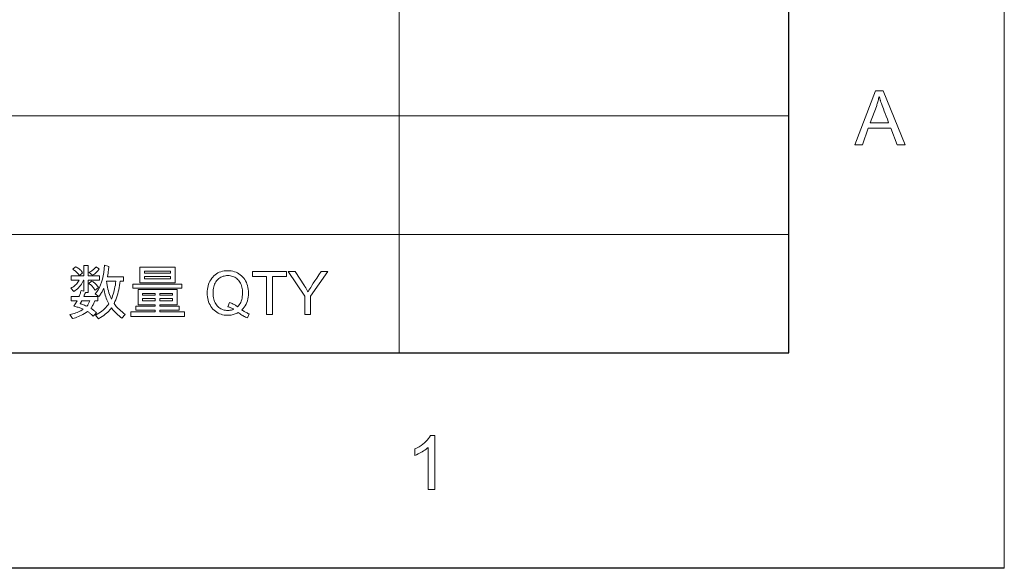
# Model space of a CAD drawing. Header units: millimetres. Extents: x 2556 to 2984, y -1556 to -1254.
# Tile 34 of 53: x 2918 to 2984, y -1556 to -1519. Entities that reach past the tile are written whole.
import ezdxf

# ---------------------------------------------------------------- set-up
doc = ezdxf.new("R2010")
doc.units = ezdxf.units.MM

msp = doc.modelspace()

# ---------------------------------------------------------------- linework, layer by layer
at = {"color": 7, "lineweight": 13}
for p, q in [((2984.117, -1556.064), (2984.117, -1253.677)), ((2943.653, -1541.664), (2943.653, -1494.144)), ((2969.717, -1494.114), (2969.717, -1541.664)), ((2969.717, -1494.144), (2969.717, -1541.664)), ((2839.397, -1525.824), (2969.717, -1525.824)), ((2756.597, -1533.744), (2969.717, -1533.744)), ((2756.597, -1541.664), (2969.717, -1541.664)), ((2756.597, -1541.664), (2969.717, -1541.664))]:
    msp.add_line(p, q, dxfattribs=at)
at = {"color": 7, "lineweight": 25}
for p, q in [((2969.717, -1541.664), (2969.717, -1268.077)), ((2570.881, -1541.664), (2969.717, -1541.664)), ((2984.117, -1556.064), (2556.481, -1556.064))]:
    msp.add_line(p, q, dxfattribs=at)
at = {"color": 7, "lineweight": 13}
for points in [[(2977.484, -1527.753), (2976.947, -1527.753), (2976.524, -1526.658), (2975.021, -1526.658), (2974.624, -1527.753), (2974.12, -1527.753), (2975.503, -1524.153), (2976.016, -1524.153)], [(2976.379, -1526.28), (2976.295, -1526.056), (2976.218, -1525.853), (2976.149, -1525.67), (2976.087, -1525.506), (2976.034, -1525.364), (2975.988, -1525.241), (2975.949, -1525.139), (2975.919, -1525.056), (2975.896, -1524.994), (2975.881, -1524.953), (2975.869, -1524.92), (2975.858, -1524.885), (2975.846, -1524.848), (2975.834, -1524.809), (2975.821, -1524.768), (2975.809, -1524.724), (2975.796, -1524.679), (2975.783, -1524.631), (2975.769, -1524.581), (2975.756, -1524.529), (2975.743, -1524.529), (2975.729, -1524.601), (2975.714, -1524.672), (2975.698, -1524.742), (2975.681, -1524.811), (2975.663, -1524.879), (2975.644, -1524.946), (2975.624, -1525.011), (2975.603, -1525.076), (2975.582, -1525.139), (2975.559, -1525.202), (2975.156, -1526.28)], [(2923.614, -1536.809), (2922.842, -1536.809), (2922.842, -1537.636), (2922.66, -1537.636), (2922.657, -1537.646), (2922.652, -1537.66), (2922.645, -1537.677), (2922.637, -1537.697), (2922.628, -1537.721), (2922.617, -1537.748), (2922.604, -1537.779), (2922.589, -1537.813), (2922.573, -1537.85), (2922.556, -1537.891), (2923.481, -1537.891), (2923.481, -1538.18), (2923.284, -1538.18), (2923.265, -1538.239), (2923.244, -1538.297), (2923.222, -1538.352), (2923.198, -1538.406), (2923.173, -1538.458), (2923.146, -1538.507), (2923.119, -1538.555), (2923.09, -1538.601), (2923.059, -1538.645), (2923.027, -1538.687), (2923.081, -1538.725), (2923.131, -1538.762), (2923.178, -1538.796), (2923.221, -1538.829), (2923.261, -1538.861), (2923.297, -1538.89), (2923.329, -1538.917), (2923.358, -1538.943), (2923.383, -1538.967), (2923.404, -1538.989), (2923.18, -1539.213), (2923.144, -1539.175), (2923.108, -1539.139), (2923.071, -1539.104), (2923.034, -1539.071), (2922.997, -1539.04), (2922.959, -1539.01), (2922.921, -1538.982), (2922.883, -1538.956), (2922.844, -1538.931), (2922.805, -1538.909), (2922.701, -1538.974), (2922.599, -1539.035), (2922.497, -1539.092), (2922.395, -1539.145), (2922.295, -1539.194), (2922.196, -1539.238), (2922.097, -1539.279), (2922, -1539.315), (2921.903, -1539.347), (2921.807, -1539.374), (2921.622, -1539.101), (2921.726, -1539.08), (2921.826, -1539.056), (2921.924, -1539.028), (2922.018, -1538.998), (2922.108, -1538.965), (2922.195, -1538.928), (2922.28, -1538.889), (2922.36, -1538.846), (2922.438, -1538.8), (2922.512, -1538.751), (2922.462, -1538.728), (2922.408, -1538.704), (2922.353, -1538.682), (2922.295, -1538.661), (2922.234, -1538.64), (2922.171, -1538.62), (2922.106, -1538.601), (2922.038, -1538.583), (2921.968, -1538.566), (2921.895, -1538.549), (2922.106, -1538.18), (2921.707, -1538.18), (2921.707, -1537.891), (2922.245, -1537.891), (2922.254, -1537.873), (2922.264, -1537.85), (2922.275, -1537.823), (2922.287, -1537.791), (2922.299, -1537.754), (2922.313, -1537.713), (2922.327, -1537.666), (2922.342, -1537.616), (2922.358, -1537.56), (2922.375, -1537.5), (2922.552, -1537.543), (2922.552, -1536.809), (2922.532, -1536.809), (2922.491, -1536.903), (2922.445, -1536.994), (2922.393, -1537.08), (2922.336, -1537.162), (2922.274, -1537.239), (2922.206, -1537.312), (2922.132, -1537.381), (2922.054, -1537.445), (2921.969, -1537.505), (2921.88, -1537.561), (2921.691, -1537.343), (2921.76, -1537.305), (2921.825, -1537.264), (2921.888, -1537.219), (2921.947, -1537.171), (2922.003, -1537.119), (2922.055, -1537.064), (2922.105, -1537.005), (2922.151, -1536.943), (2922.194, -1536.878), (2922.233, -1536.809), (2921.707, -1536.809), (2921.707, -1536.514), (2922.552, -1536.514), (2922.552, -1535.818), (2922.842, -1535.818), (2922.842, -1536.514), (2923.614, -1536.514)], [(2922.475, -1536.314), (2922.263, -1536.49), (2922.228, -1536.442), (2922.191, -1536.396), (2922.152, -1536.351), (2922.111, -1536.308), (2922.067, -1536.266), (2922.021, -1536.226), (2921.973, -1536.187), (2921.923, -1536.15), (2921.87, -1536.114), (2921.815, -1536.08), (2922.005, -1535.915), (2922.069, -1535.945), (2922.128, -1535.977), (2922.184, -1536.012), (2922.236, -1536.048), (2922.285, -1536.087), (2922.33, -1536.128), (2922.372, -1536.171), (2922.41, -1536.216), (2922.444, -1536.264)], [(2923.581, -1536.06), (2923.544, -1536.113), (2923.505, -1536.164), (2923.465, -1536.213), (2923.422, -1536.259), (2923.378, -1536.302), (2923.332, -1536.343), (2923.285, -1536.382), (2923.235, -1536.418), (2923.184, -1536.451), (2923.131, -1536.482), (2922.913, -1536.288), (2922.972, -1536.253), (2923.029, -1536.217), (2923.082, -1536.181), (2923.132, -1536.145), (2923.179, -1536.108), (2923.223, -1536.071), (2923.264, -1536.034), (2923.302, -1535.996), (2923.337, -1535.957), (2923.369, -1535.919)], [(2925.312, -1539.093), (2925.104, -1539.343), (2925.009, -1539.271), (2924.92, -1539.2), (2924.836, -1539.13), (2924.758, -1539.06), (2924.686, -1538.991), (2924.619, -1538.923), (2924.557, -1538.855), (2924.501, -1538.788), (2924.451, -1538.721), (2924.406, -1538.655), (2924.358, -1538.727), (2924.301, -1538.799), (2924.235, -1538.872), (2924.162, -1538.944), (2924.08, -1539.017), (2923.99, -1539.089), (2923.891, -1539.162), (2923.784, -1539.235), (2923.669, -1539.309), (2923.546, -1539.382), (2923.328, -1539.137), (2923.448, -1539.074), (2923.561, -1539.009), (2923.668, -1538.941), (2923.768, -1538.869), (2923.86, -1538.795), (2923.946, -1538.718), (2924.025, -1538.638), (2924.098, -1538.555), (2924.163, -1538.469), (2924.221, -1538.38), (2924.177, -1538.293), (2924.134, -1538.203), (2924.095, -1538.11), (2924.057, -1538.014), (2924.022, -1537.915), (2923.989, -1537.813), (2923.959, -1537.707), (2923.932, -1537.599), (2923.906, -1537.488), (2923.884, -1537.374), (2923.859, -1537.425), (2923.833, -1537.475), (2923.805, -1537.526), (2923.775, -1537.578), (2923.744, -1537.63), (2923.711, -1537.683), (2923.676, -1537.736), (2923.64, -1537.79), (2923.601, -1537.844), (2923.561, -1537.899), (2923.308, -1537.72), (2923.415, -1537.591), (2923.512, -1537.449), (2923.6, -1537.292), (2923.678, -1537.121), (2923.746, -1536.936), (2923.805, -1536.738), (2923.854, -1536.525), (2923.894, -1536.298), (2923.924, -1536.057), (2923.944, -1535.803), (2924.225, -1535.883), (2924.217, -1535.974), (2924.208, -1536.06), (2924.199, -1536.142), (2924.191, -1536.219), (2924.182, -1536.292), (2924.173, -1536.36), (2924.164, -1536.423), (2924.155, -1536.482), (2924.146, -1536.537), (2924.137, -1536.587), (2925.216, -1536.587), (2925.216, -1536.875), (2924.986, -1536.879), (2924.97, -1537.005), (2924.949, -1537.158), (2924.924, -1537.306), (2924.895, -1537.451), (2924.862, -1537.592), (2924.825, -1537.729), (2924.784, -1537.862), (2924.74, -1537.992), (2924.691, -1538.117), (2924.639, -1538.239), (2924.583, -1538.357), (2924.625, -1538.423), (2924.673, -1538.49), (2924.729, -1538.56), (2924.791, -1538.631), (2924.86, -1538.704), (2924.937, -1538.778), (2925.02, -1538.855), (2925.11, -1538.932), (2925.208, -1539.012)], [(2928.655, -1536.981), (2926.302, -1536.981), (2926.302, -1535.93), (2928.655, -1535.93)], [(2928.349, -1536.337), (2928.349, -1536.207), (2926.606, -1536.207), (2926.606, -1536.337)], [(2933.616, -1539.066), (2933.502, -1539.331), (2933.436, -1539.304), (2933.37, -1539.276), (2933.306, -1539.245), (2933.243, -1539.213), (2933.181, -1539.178), (2933.12, -1539.142), (2933.06, -1539.103), (2933.001, -1539.063), (2932.944, -1539.02), (2932.887, -1538.975), (2932.821, -1539.009), (2932.754, -1539.04), (2932.686, -1539.067), (2932.617, -1539.09), (2932.547, -1539.11), (2932.476, -1539.126), (2932.403, -1539.138), (2932.33, -1539.147), (2932.255, -1539.152), (2932.18, -1539.154), (2932.061, -1539.15), (2931.947, -1539.138), (2931.838, -1539.117), (2931.732, -1539.087), (2931.631, -1539.05), (2931.535, -1539.004), (2931.442, -1538.95), (2931.354, -1538.887), (2931.271, -1538.816), (2931.192, -1538.737), (2931.118, -1538.651), (2931.053, -1538.56), (2930.995, -1538.465), (2930.945, -1538.365), (2930.903, -1538.26), (2930.868, -1538.151), (2930.841, -1538.036), (2930.822, -1537.917), (2930.81, -1537.794), (2930.807, -1537.665), (2930.81, -1537.538), (2930.822, -1537.415), (2930.84, -1537.297), (2930.866, -1537.183), (2930.9, -1537.074), (2930.941, -1536.969), (2930.989, -1536.869), (2931.045, -1536.774), (2931.109, -1536.683), (2931.18, -1536.596), (2931.257, -1536.517), (2931.34, -1536.445), (2931.427, -1536.382), (2931.52, -1536.327), (2931.618, -1536.281), (2931.722, -1536.243), (2931.83, -1536.214), (2931.944, -1536.193), (2932.063, -1536.18), (2932.188, -1536.176), (2932.306, -1536.18), (2932.42, -1536.192), (2932.53, -1536.213), (2932.635, -1536.242), (2932.736, -1536.279), (2932.833, -1536.324), (2932.926, -1536.377), (2933.014, -1536.439), (2933.097, -1536.509), (2933.177, -1536.587), (2933.25, -1536.671), (2933.316, -1536.761), (2933.374, -1536.856), (2933.424, -1536.956), (2933.466, -1537.061), (2933.501, -1537.171), (2933.528, -1537.286), (2933.547, -1537.406), (2933.559, -1537.531), (2933.563, -1537.661), (2933.558, -1537.801), (2933.545, -1537.934), (2933.524, -1538.062), (2933.493, -1538.184), (2933.454, -1538.3), (2933.406, -1538.411), (2933.35, -1538.515), (2933.285, -1538.614), (2933.211, -1538.707), (2933.129, -1538.795), (2933.177, -1538.829), (2933.226, -1538.861), (2933.275, -1538.893), (2933.324, -1538.922), (2933.372, -1538.95), (2933.421, -1538.976), (2933.47, -1539.001), (2933.518, -1539.024), (2933.567, -1539.046)], [(2936.117, -1536.567), (2935.164, -1536.567), (2935.164, -1539.105), (2934.781, -1539.105), (2934.781, -1536.567), (2933.836, -1536.567), (2933.836, -1536.225), (2936.117, -1536.225)], [(2938.865, -1536.225), (2937.718, -1537.885), (2937.718, -1539.105), (2937.335, -1539.105), (2937.335, -1537.885), (2936.225, -1536.225), (2936.688, -1536.225), (2937.321, -1537.194), (2937.341, -1537.224), (2937.361, -1537.256), (2937.382, -1537.29), (2937.404, -1537.326), (2937.426, -1537.364), (2937.449, -1537.404), (2937.473, -1537.445), (2937.498, -1537.488), (2937.523, -1537.534), (2937.549, -1537.581), (2937.572, -1537.538), (2937.61, -1537.475), (2937.662, -1537.391), (2937.728, -1537.286), (2937.808, -1537.161), (2937.902, -1537.015), (2938.011, -1536.849), (2938.133, -1536.662), (2938.27, -1536.454), (2938.421, -1536.225)], [(2923.53, -1537.29), (2923.304, -1537.484), (2923.273, -1537.429), (2923.24, -1537.376), (2923.204, -1537.326), (2923.167, -1537.277), (2923.127, -1537.231), (2923.085, -1537.187), (2923.04, -1537.145), (2922.993, -1537.105), (2922.945, -1537.068), (2922.893, -1537.033), (2923.078, -1536.864), (2923.128, -1536.891), (2923.177, -1536.922), (2923.225, -1536.956), (2923.272, -1536.994), (2923.318, -1537.035), (2923.362, -1537.079), (2923.406, -1537.127), (2923.448, -1537.178), (2923.49, -1537.232)], [(2924.701, -1536.879), (2924.076, -1536.879), (2924.093, -1537.018), (2924.114, -1537.153), (2924.138, -1537.282), (2924.166, -1537.408), (2924.197, -1537.529), (2924.231, -1537.646), (2924.269, -1537.758), (2924.31, -1537.866), (2924.354, -1537.969), (2924.402, -1538.068), (2924.444, -1537.958), (2924.484, -1537.847), (2924.521, -1537.733), (2924.555, -1537.617), (2924.586, -1537.5), (2924.614, -1537.38), (2924.64, -1537.258), (2924.663, -1537.134), (2924.683, -1537.008)], [(2928.349, -1536.72), (2928.349, -1536.571), (2926.606, -1536.571), (2926.606, -1536.72)], [(2932.83, -1538.586), (2932.894, -1538.521), (2932.952, -1538.45), (2933.002, -1538.372), (2933.046, -1538.289), (2933.083, -1538.2), (2933.114, -1538.105), (2933.138, -1538.004), (2933.154, -1537.897), (2933.165, -1537.784), (2933.168, -1537.665), (2933.165, -1537.559), (2933.157, -1537.457), (2933.143, -1537.36), (2933.124, -1537.267), (2933.1, -1537.18), (2933.07, -1537.097), (2933.035, -1537.018), (2932.994, -1536.945), (2932.948, -1536.876), (2932.896, -1536.812), (2932.84, -1536.753), (2932.78, -1536.7), (2932.718, -1536.654), (2932.652, -1536.613), (2932.583, -1536.579), (2932.51, -1536.552), (2932.435, -1536.53), (2932.356, -1536.514), (2932.273, -1536.505), (2932.188, -1536.502), (2932.102, -1536.505), (2932.02, -1536.514), (2931.94, -1536.529), (2931.865, -1536.55), (2931.792, -1536.576), (2931.722, -1536.609), (2931.656, -1536.647), (2931.593, -1536.692), (2931.533, -1536.742), (2931.476, -1536.799), (2931.424, -1536.861), (2931.377, -1536.928), (2931.336, -1537.001), (2931.3, -1537.08), (2931.27, -1537.164), (2931.245, -1537.253), (2931.226, -1537.348), (2931.212, -1537.448), (2931.204, -1537.554), (2931.201, -1537.665), (2931.204, -1537.774), (2931.212, -1537.878), (2931.226, -1537.977), (2931.245, -1538.071), (2931.27, -1538.159), (2931.3, -1538.243), (2931.336, -1538.321), (2931.377, -1538.394), (2931.424, -1538.463), (2931.476, -1538.526), (2931.533, -1538.583), (2931.593, -1538.634), (2931.656, -1538.68), (2931.722, -1538.719), (2931.792, -1538.752), (2931.865, -1538.78), (2931.94, -1538.801), (2932.02, -1538.816), (2932.102, -1538.825), (2932.188, -1538.828), (2932.23, -1538.827), (2932.272, -1538.825), (2932.312, -1538.821), (2932.352, -1538.816), (2932.391, -1538.809), (2932.429, -1538.801), (2932.466, -1538.791), (2932.503, -1538.779), (2932.538, -1538.766), (2932.573, -1538.751), (2932.535, -1538.728), (2932.497, -1538.706), (2932.459, -1538.685), (2932.421, -1538.667), (2932.383, -1538.649), (2932.345, -1538.634), (2932.308, -1538.619), (2932.27, -1538.607), (2932.233, -1538.596), (2932.195, -1538.586), (2932.288, -1538.308), (2932.357, -1538.328), (2932.422, -1538.351), (2932.484, -1538.375), (2932.543, -1538.4), (2932.599, -1538.427), (2932.652, -1538.456), (2932.701, -1538.486), (2932.747, -1538.518), (2932.79, -1538.551)], [(2929.286, -1539.225), (2925.691, -1539.225), (2925.691, -1538.932), (2927.331, -1538.932), (2927.331, -1538.816), (2926.041, -1538.816), (2926.041, -1538.553), (2927.331, -1538.553), (2927.331, -1538.449), (2926.184, -1538.449), (2926.184, -1537.427), (2928.789, -1537.427), (2928.789, -1538.449), (2927.638, -1538.449), (2927.638, -1538.553), (2928.94, -1538.553), (2928.94, -1538.816), (2927.638, -1538.816), (2927.638, -1538.932), (2929.286, -1538.932)], [(2929.121, -1537.335), (2925.842, -1537.335), (2925.842, -1537.074), (2929.121, -1537.074)], [(2922.966, -1538.18), (2922.42, -1538.18), (2922.406, -1538.208), (2922.392, -1538.234), (2922.38, -1538.259), (2922.368, -1538.282), (2922.357, -1538.303), (2922.347, -1538.322), (2922.337, -1538.339), (2922.329, -1538.355), (2922.321, -1538.368), (2922.314, -1538.38), (2922.32, -1538.381), (2922.335, -1538.386), (2922.358, -1538.394), (2922.39, -1538.405), (2922.43, -1538.42), (2922.478, -1538.439), (2922.534, -1538.461), (2922.599, -1538.487), (2922.672, -1538.516), (2922.754, -1538.549), (2922.773, -1538.529), (2922.793, -1538.505), (2922.813, -1538.477), (2922.833, -1538.446), (2922.854, -1538.411), (2922.876, -1538.372), (2922.898, -1538.329), (2922.92, -1538.283), (2922.943, -1538.233)], [(2927.331, -1537.814), (2927.331, -1537.689), (2926.49, -1537.689), (2926.49, -1537.814)], [(2927.331, -1538.188), (2927.331, -1538.038), (2926.49, -1538.038), (2926.49, -1538.188)], [(2928.483, -1537.814), (2928.483, -1537.689), (2927.638, -1537.689), (2927.638, -1537.814)], [(2928.483, -1538.188), (2928.483, -1538.038), (2927.638, -1538.038), (2927.638, -1538.188)], [(2946.024, -1550.8), (2945.582, -1550.8), (2945.582, -1547.984), (2945.513, -1548.045), (2945.44, -1548.105), (2945.363, -1548.164), (2945.281, -1548.22), (2945.194, -1548.274), (2945.104, -1548.326), (2945.008, -1548.377), (2944.908, -1548.425), (2944.804, -1548.472), (2944.695, -1548.516), (2944.695, -1548.089), (2944.843, -1548.014), (2944.981, -1547.936), (2945.11, -1547.854), (2945.229, -1547.769), (2945.338, -1547.68), (2945.437, -1547.587), (2945.526, -1547.491), (2945.606, -1547.392), (2945.676, -1547.289), (2945.737, -1547.183), (2946.024, -1547.183)]]:
    msp.add_lwpolyline(points, close=True, dxfattribs=at)

doc.saveas('drawing.dxf')
